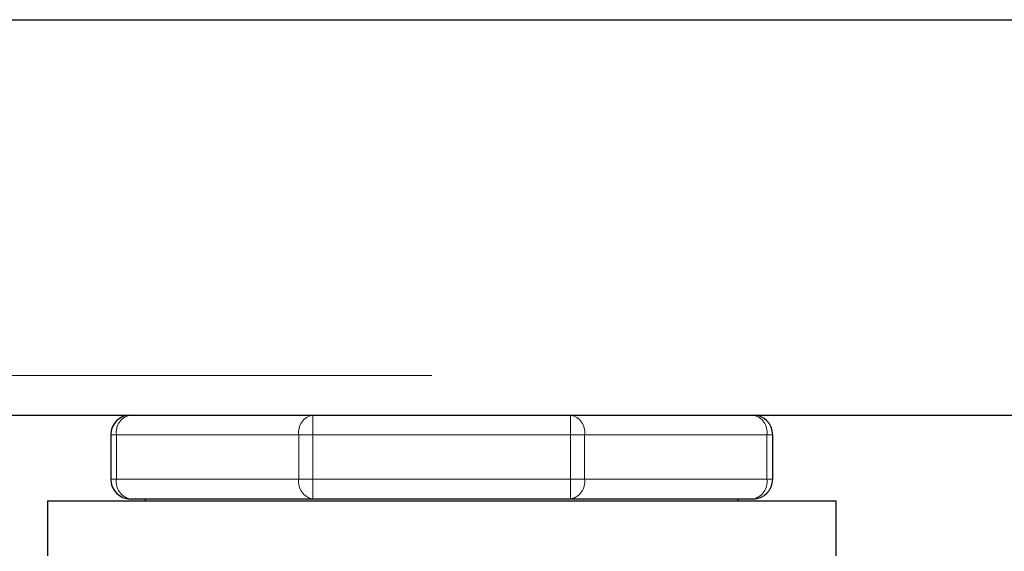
# Model space of a CAD drawing. Header units: millimetres. Extents: x 19 to 255, y 64 to 156.
# Tile 14 of 76: x 55.48 to 57.47, y 65.67 to 66.74. Entities that reach past the tile are written whole.
import ezdxf

# ---------------------------------------------------------------- set-up
doc = ezdxf.new("R2010")
doc.units = ezdxf.units.MM
doc.linetypes.add('PHANTOM', pattern=[12.7, 6.35, -1.27, 1.27, -1.27, 1.27, -1.27])

msp = doc.modelspace()

# ---------------------------------------------------------------- linework, layer by layer
at = {"color": 7, "linetype": 'Continuous', "lineweight": 25}
for p, q in [((47.3602, 66.7423), (60.8802, 66.7423)), ((34.3412, 65.9423), (55.9992, 65.9423)), ((55.9992, 65.9423), (56.0692, 65.9423)), ((56.0692, 65.9423), (56.5912, 65.9423)), ((56.5912, 65.9423), (56.6612, 65.9423)), ((56.6612, 65.9423), (60.8902, 65.9423)), ((55.6602, 65.9023), (55.6602, 65.8123)), ((57.0002, 65.8123), (57.0002, 65.9023)), ((55.5321, 65.7688), (55.5321, 65.6573)), ((55.5321, 65.7688), (57.1283, 65.7688)), ((56.0692, 65.7723), (55.7002, 65.7723)), ((55.7302, 65.7723), (55.7302, 65.7688)), ((56.5912, 65.7723), (56.0692, 65.7723)), ((56.9602, 65.7723), (56.5912, 65.7723)), ((56.9302, 65.7688), (56.9302, 65.7723)), ((57.1283, 65.6573), (57.1283, 65.7688))]:
    msp.add_line(p, q, dxfattribs=at)
at = {"color": 8, "linetype": 'PHANTOM', "lineweight": 18}
for p, q in [((22.0202, 66.0223), (60.8902, 66.0223)), ((56.0692, 65.9023), (56.0692, 65.9423)), ((56.5912, 65.9423), (56.5912, 65.9023)), ((55.6719, 65.9023), (55.6602, 65.9023)), ((55.6719, 65.9023), (56.041, 65.9023)), ((55.6719, 65.8123), (55.6719, 65.9023)), ((56.041, 65.9023), (56.041, 65.8123)), ((56.0692, 65.9023), (56.041, 65.9023)), ((56.0692, 65.8123), (56.0692, 65.9023)), ((56.0692, 65.9023), (56.5912, 65.9023)), ((56.5912, 65.9023), (56.5912, 65.8123)), ((56.6194, 65.9023), (56.5912, 65.9023)), ((56.6194, 65.8123), (56.6194, 65.9023)), ((56.6194, 65.9023), (56.9885, 65.9023)), ((56.9885, 65.9023), (56.9885, 65.8123)), ((57.0002, 65.9023), (56.9885, 65.9023)), ((55.6719, 65.8123), (55.6602, 65.8123)), ((55.6719, 65.8123), (56.041, 65.8123)), ((56.0692, 65.8123), (56.041, 65.8123)), ((56.0692, 65.7723), (56.0692, 65.8123)), ((56.0692, 65.8123), (56.5912, 65.8123)), ((56.5912, 65.8123), (56.5912, 65.7723)), ((56.6194, 65.8123), (56.5912, 65.8123)), ((56.6194, 65.8123), (56.9885, 65.8123)), ((57.0002, 65.8123), (56.9885, 65.8123))]:
    msp.add_line(p, q, dxfattribs=at)
at = {"color": 7, "linetype": 'Continuous', "lineweight": 25}
for centre, start, end in [((55.7002, 65.9023), 90, 180), ((56.9602, 65.9023), 0, 90), ((55.7002, 65.8123), 180, 270), ((56.9602, 65.8123), 270, 360)]:
    msp.add_arc(centre, 0.04, start, end, dxfattribs=at)
at = {"color": 8, "linetype": 'PHANTOM', "lineweight": 18}
for centre, start, end in [((55.7073, 65.9073), 101.4207, 188.0518), ((56.0763, 65.9073), 101.4243, 188.0437), ((56.5841, 65.9073), 351.9517, 78.5803), ((56.9531, 65.9073), 351.9482, 78.5793), ((55.7073, 65.8073), 171.9482, 258.5793), ((56.0763, 65.8073), 171.9563, 258.5757), ((56.5841, 65.8073), 281.4197, 8.0483), ((56.9531, 65.8073), 281.4207, 8.0518)]:
    msp.add_arc(centre, 0.0357, start, end, dxfattribs=at)

doc.saveas('drawing.dxf')
